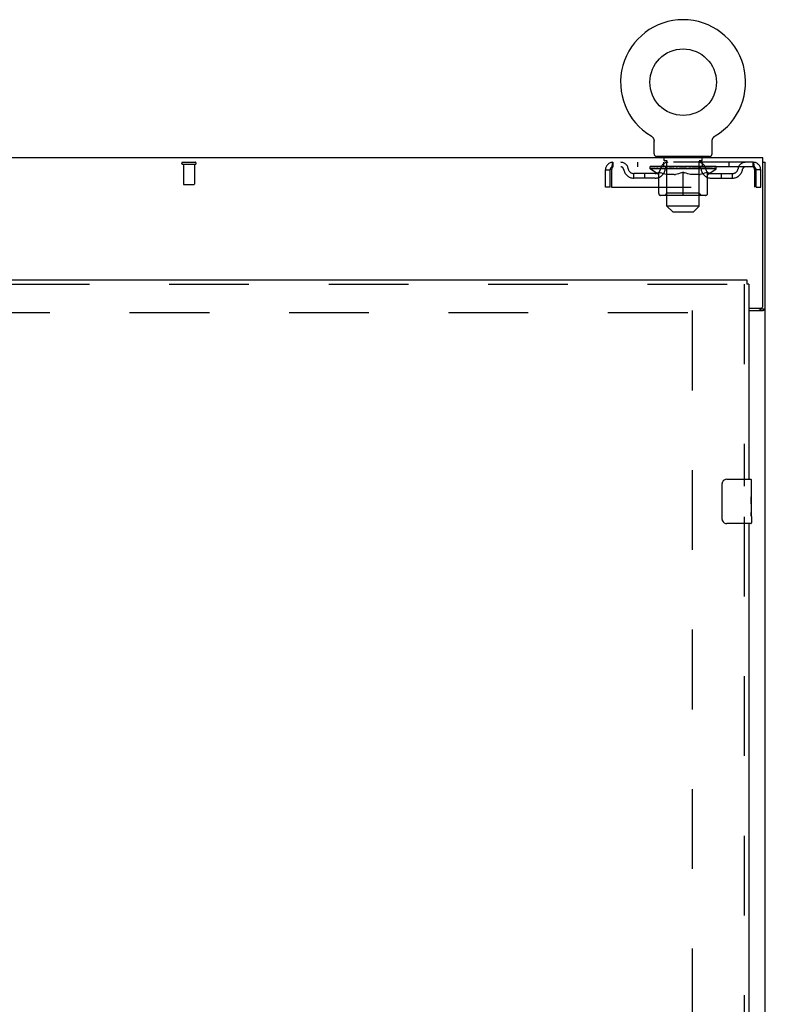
# Model space of a CAD drawing. Header units: inches. Extents: x 0 to 327, y 0 to 212.
# Tile 25 of 35: x 124 to 141, y 132 to 154. Entities that reach past the tile are written whole.
import ezdxf

# ---------------------------------------------------------------- set-up
doc = ezdxf.new("R2010")
doc.units = ezdxf.units.IN
doc.header["$LTSCALE"] = 17.980769
doc.header["$MEASUREMENT"] = 0
doc.linetypes.add('HIDDEN', pattern=[0.2, 0.1, -0.1])
doc.layers.get('0').update_dxf_attribs({"linetype": 'CONTINUOUS'})
doc.layers.add('DEFAULT_2', color=8, linetype='HIDDEN')
doc.layers.add('RIGHTHAND_DOOR_ASSEMBLY', color=7, linetype='CONTINUOUS')

msp = doc.modelspace()

# ---------------------------------------------------------------- linework, layer by layer
at = {"color": 7, "linetype": 'Continuous'}
for p, q in [((138.536, 151.113), (138.54, 151.11)), ((138.537, 151.112), (138.538, 151.112)), ((138.54, 151.11), (138.545, 151.107)), ((138.545, 151.107), (138.549, 151.104)), ((138.549, 151.104), (138.553, 151.101)), ((138.553, 151.101), (138.557, 151.097)), ((138.557, 151.097), (138.561, 151.094)), ((138.561, 151.094), (138.564, 151.09)), ((138.564, 151.09), (138.568, 151.086)), ((138.568, 151.087), (138.571, 151.082)), ((138.571, 151.083), (138.575, 151.078)), ((138.575, 151.079), (138.578, 151.074)), ((138.578, 151.074), (138.581, 151.07)), ((138.581, 151.07), (138.584, 151.066)), ((138.583, 151.066), (138.586, 151.061)), ((138.586, 151.061), (138.589, 151.057)), ((138.589, 151.057), (138.591, 151.052)), ((138.591, 151.052), (138.593, 151.047)), ((138.593, 151.047), (138.595, 151.042)), ((138.595, 151.043), (138.597, 151.038)), ((138.597, 151.038), (138.598, 151.033)), ((138.598, 151.033), (138.6, 151.028)), ((138.6, 151.028), (138.601, 151.023)), ((138.601, 151.023), (138.602, 151.017)), ((138.602, 151.018), (138.603, 151.012)), ((138.603, 151.012), (138.603, 151.007)), ((138.604, 150.997), (138.604, 150.992)), ((138.604, 150.711), (138.604, 150.992)), ((139.914, 150.997), (139.915, 151.002)), ((139.914, 150.992), (139.914, 150.997)), ((139.914, 150.711), (139.914, 150.992)), ((139.915, 151.007), (139.916, 151.012)), ((139.915, 151.002), (139.915, 151.007)), ((139.916, 151.017), (139.918, 151.023)), ((139.916, 151.012), (139.916, 151.018)), ((139.917, 151.023), (139.919, 151.028)), ((139.919, 151.028), (139.92, 151.033)), ((139.92, 151.033), (139.922, 151.038)), ((139.922, 151.038), (139.923, 151.043)), ((139.923, 151.042), (139.925, 151.047)), ((139.925, 151.047), (139.928, 151.052)), ((139.928, 151.052), (139.93, 151.057)), ((139.93, 151.057), (139.932, 151.061)), ((139.932, 151.061), (139.935, 151.066)), ((139.935, 151.066), (139.938, 151.07)), ((139.938, 151.07), (139.941, 151.074)), ((139.941, 151.074), (139.944, 151.079)), ((139.944, 151.078), (139.947, 151.083)), ((139.947, 151.082), (139.951, 151.087)), ((139.95, 151.086), (139.954, 151.09)), ((139.954, 151.09), (139.958, 151.094)), ((139.958, 151.094), (139.962, 151.097)), ((139.961, 151.097), (139.966, 151.101)), ((139.965, 151.101), (139.97, 151.104)), ((139.969, 151.104), (139.974, 151.107)), ((139.974, 151.107), (139.978, 151.11)), ((139.974, 151.107), (139.975, 151.108)), ((139.978, 151.11), (139.982, 151.113)), ((139.981, 151.112), (139.982, 151.112)), ((138.664, 150.621), (138.664, 150.651)), ((139.854, 150.651), (138.664, 150.651)), ((139.854, 150.621), (139.854, 150.651)), ((141.061, 150.517), (141.113, 150.517)), ((141.009, 147.225), (141.009, 147.21)), ((141.009, 147.21), (141.113, 147.21))]:
    msp.add_line(p, q, dxfattribs=at)
at = {"color": 3, "linetype": 'Continuous'}
for p, q in [((141.061, 150.621), (69.165, 150.621)), ((141.061, 147.285), (141.061, 150.621)), ((141.113, 60.725), (141.113, 150.517)), ((140.738, 147.225), (141.001, 147.225)), ((140.738, 147.173), (141.054, 147.173))]:
    msp.add_line(p, q, dxfattribs=at)
at = {"color": 7, "linetype": 'Continuous'}
for points in [[(138.603, 151.007), (138.604, 151.002), (138.604, 150.997), (138.604, 150.992)], [(140.977, 147.173), (140.977, 147.175), (140.977, 147.177), (140.977, 147.179), (140.978, 147.181), (140.979, 147.183), (140.98, 147.184), (140.981, 147.186), (140.983, 147.187), (140.984, 147.189), (140.986, 147.19), (140.988, 147.192), (140.99, 147.193), (140.992, 147.194)], [(140.992, 147.194), (140.997, 147.197), (140.999, 147.198), (141.001, 147.2), (141.003, 147.201), (141.005, 147.203), (141.007, 147.204), (141.008, 147.206), (141.009, 147.207), (141.009, 147.209), (141.009, 147.21)]]:
    msp.add_lwpolyline(points, dxfattribs=at)
at = {"color": 3, "linetype": 'Continuous'}
for points in [[(141.075, 147.184), (141.082, 147.187), (141.086, 147.188), (141.089, 147.189), (141.093, 147.191), (141.096, 147.192), (141.099, 147.194), (141.101, 147.195), (141.104, 147.197), (141.106, 147.198), (141.108, 147.2), (141.11, 147.201), (141.111, 147.203), (141.112, 147.205), (141.113, 147.207), (141.113, 147.208), (141.113, 147.21)], [(141.054, 147.173), (141.056, 147.175), (141.058, 147.176), (141.061, 147.178), (141.064, 147.179), (141.067, 147.181), (141.071, 147.182), (141.075, 147.184)]]:
    msp.add_lwpolyline(points, dxfattribs=at)
at = {"color": 7, "linetype": 'Continuous'}
msp.add_circle((139.259, 152.323), 0.75, dxfattribs=at)
for centre, radius, start, end in [((139.259, 152.323), 1.41, 300.818, 239.182), ((138.664, 150.711), 0.06, 180, 270), ((139.854, 150.711), 0.06, 270, 360)]:
    msp.add_arc(centre, radius, start, end, dxfattribs=at)
at = {"color": 3, "linetype": 'Continuous'}
msp.add_arc((141.001, 147.285), 0.06, 270, 360, dxfattribs=at)
at = {"layer": 'DEFAULT_2', "color": 8, "linetype": 'HIDDEN'}
for p, q in [((138.536, 151.113), (138.536, 151.113)), ((138.544, 151.108), (138.545, 151.107)), ((139.982, 151.113), (139.982, 151.113)), ((139.982, 151.113), (139.982, 151.113)), ((138.829, 150.561), (138.829, 150.641)), ((138.896, 150.551), (138.839, 150.551)), ((138.894, 149.531), (138.894, 150.541)), ((139.679, 150.551), (139.622, 150.551)), ((139.624, 149.531), (139.624, 150.541)), ((139.689, 150.561), (139.689, 150.641)), ((127.971, 150.517), (128.255, 150.517)), ((127.971, 150.474), (128.255, 150.474)), ((127.989, 150.474), (127.989, 150.027)), ((128.237, 150.474), (128.237, 150.027)), ((137.509, 149.955), (137.509, 150.35)), ((137.509, 150.35), (137.613, 150.35)), ((137.613, 149.955), (137.613, 150.35)), ((137.643, 150.35), (137.643, 149.955)), ((137.676, 150.517), (137.676, 150.413)), ((140.842, 150.517), (137.676, 150.517)), ((140.842, 150.413), (137.676, 150.413)), ((138.228, 150.517), (138.228, 150.413)), ((138.516, 150.37), (138.516, 150.425)), ((140.003, 150.37), (138.516, 150.37)), ((138.702, 150.24), (138.516, 150.37)), ((138.527, 150.417), (138.527, 150.425)), ((138.538, 150.413), (138.538, 150.417)), ((138.548, 150.413), (138.548, 150.417)), ((138.549, 150.413), (138.549, 150.417)), ((138.561, 150.417), (138.561, 150.425)), ((138.58, 150.413), (138.58, 150.417)), ((138.582, 150.413), (138.582, 150.417)), ((138.615, 150.417), (138.615, 150.425)), ((138.633, 150.413), (138.633, 150.417)), ((138.636, 150.413), (138.636, 150.417)), ((138.872, 150.417), (138.643, 150.417)), ((138.69, 150.417), (138.69, 150.425)), ((138.691, 150.413), (138.691, 150.417)), ((138.692, 150.413), (138.692, 150.417)), ((138.695, 150.413), (138.695, 150.417)), ((138.704, 150.413), (138.704, 150.417)), ((138.705, 150.413), (138.705, 150.417)), ((138.709, 150.413), (138.709, 150.417)), ((138.712, 150.413), (138.712, 150.418)), ((138.716, 150.413), (138.716, 150.417)), ((138.735, 150.413), (138.735, 150.417)), ((138.753, 150.413), (138.753, 150.417)), ((138.755, 150.413), (138.755, 150.42)), ((138.781, 150.417), (138.781, 150.425)), ((138.781, 150.413), (138.781, 150.417)), ((138.793, 150.413), (138.793, 150.417)), ((138.798, 150.413), (138.798, 150.417)), ((138.806, 150.413), (138.806, 150.417)), ((138.822, 150.413), (138.822, 150.517)), ((138.822, 150.413), (138.822, 150.422)), ((138.842, 150.413), (138.842, 150.417)), ((138.845, 150.413), (138.845, 150.417)), ((138.872, 150.413), (138.872, 150.417)), ((138.951, 150.417), (138.885, 150.417)), ((138.887, 150.417), (138.887, 150.425)), ((138.893, 149.818), (138.893, 150.367)), ((138.896, 150.413), (138.896, 150.417)), ((138.901, 150.413), (138.901, 150.417)), ((138.908, 150.413), (138.908, 150.423)), ((138.916, 150.413), (138.916, 150.417)), ((138.927, 150.413), (138.927, 150.417)), ((138.951, 150.413), (138.951, 150.417)), ((139.038, 150.417), (138.976, 150.417)), ((139, 150.413), (139, 150.417)), ((139.005, 150.417), (139.005, 150.425)), ((139.009, 150.413), (139.009, 150.417)), ((139.012, 150.413), (139.012, 150.424)), ((139.015, 150.413), (139.015, 150.417)), ((139.025, 150.413), (139.025, 150.417)), ((139.038, 150.413), (139.038, 150.417)), ((139.133, 150.417), (139.075, 150.417)), ((139.091, 150.413), (139.091, 150.417)), ((139.124, 150.417), (139.216, 150.422)), ((139.13, 150.417), (139.13, 150.425)), ((139.131, 150.425), (139.13, 150.425)), ((139.131, 150.417), (139.131, 150.425)), ((139.131, 150.413), (139.131, 150.417)), ((139.133, 150.413), (139.133, 150.417)), ((139.136, 150.413), (139.136, 150.417)), ((139.137, 150.413), (139.137, 150.417)), ((139.18, 150.417), (139.253, 150.417)), ((139.188, 150.413), (139.188, 150.417)), ((139.192, 150.417), (139.192, 150.421)), ((139.216, 150.417), (139.216, 150.422)), ((139.231, 150.413), (139.231, 150.417)), ((139.256, 150.417), (139.256, 150.417)), ((139.256, 150.413), (139.256, 150.417)), ((139.256, 150.413), (139.256, 150.417)), ((139.259, 150.417), (139.259, 150.425)), ((139.259, 150.425), (139.394, 150.417)), ((139.262, 150.413), (139.262, 150.417)), ((139.262, 150.413), (139.262, 150.417)), ((139.262, 150.417), (139.262, 150.417)), ((139.287, 150.413), (139.287, 150.417)), ((139.287, 150.417), (139.338, 150.417)), ((139.33, 150.413), (139.33, 150.417)), ((139.381, 150.413), (139.381, 150.417)), ((139.383, 150.413), (139.383, 150.417)), ((139.386, 150.413), (139.386, 150.417)), ((139.386, 150.417), (139.443, 150.417)), ((139.388, 150.417), (139.388, 150.425)), ((139.388, 150.417), (139.388, 150.425)), ((139.388, 150.425), (139.388, 150.425)), ((139.388, 150.413), (139.388, 150.417)), ((139.427, 150.413), (139.427, 150.417)), ((139.48, 150.413), (139.48, 150.417)), ((139.48, 150.417), (139.543, 150.417)), ((139.494, 150.413), (139.494, 150.417)), ((139.503, 150.413), (139.503, 150.417)), ((139.506, 150.413), (139.506, 150.424)), ((139.509, 150.413), (139.509, 150.417)), ((139.513, 150.417), (139.513, 150.425)), ((139.519, 150.413), (139.519, 150.417)), ((139.568, 150.413), (139.568, 150.417)), ((139.568, 150.417), (139.633, 150.417)), ((139.592, 150.413), (139.592, 150.417)), ((139.603, 150.413), (139.603, 150.417)), ((139.61, 150.413), (139.61, 150.423)), ((139.617, 150.413), (139.617, 150.417)), ((139.623, 150.413), (139.623, 150.417)), ((139.625, 149.818), (139.625, 150.367)), ((139.631, 150.417), (139.631, 150.425)), ((139.646, 150.413), (139.646, 150.417)), ((139.646, 150.417), (139.875, 150.417)), ((139.674, 150.413), (139.674, 150.417)), ((139.676, 150.413), (139.676, 150.417)), ((139.697, 150.413), (139.697, 150.517)), ((139.697, 150.413), (139.697, 150.422)), ((139.713, 150.413), (139.713, 150.417)), ((139.721, 150.413), (139.721, 150.417)), ((139.726, 150.413), (139.726, 150.417)), ((139.737, 150.417), (139.737, 150.425)), ((139.737, 150.413), (139.737, 150.417)), ((139.763, 150.413), (139.763, 150.42)), ((139.765, 150.413), (139.765, 150.417)), ((139.783, 150.413), (139.783, 150.417)), ((139.803, 150.413), (139.803, 150.417)), ((139.807, 150.413), (139.807, 150.418)), ((139.81, 150.413), (139.81, 150.417)), ((139.814, 150.413), (139.814, 150.417)), ((139.814, 150.413), (139.814, 150.417)), ((139.816, 150.24), (140.003, 150.37)), ((139.824, 150.413), (139.824, 150.417)), ((139.827, 150.413), (139.827, 150.417)), ((139.827, 150.413), (139.827, 150.417)), ((139.829, 150.417), (139.829, 150.425)), ((139.882, 150.413), (139.882, 150.417)), ((139.886, 150.413), (139.886, 150.417)), ((139.903, 150.417), (139.903, 150.425)), ((139.936, 150.413), (139.936, 150.417)), ((139.938, 150.413), (139.938, 150.417)), ((139.958, 150.417), (139.958, 150.425)), ((139.969, 150.413), (139.969, 150.417)), ((139.97, 150.413), (139.97, 150.417)), ((139.981, 150.413), (139.981, 150.417)), ((139.991, 150.417), (139.991, 150.425)), ((140.003, 150.37), (140.003, 150.425)), ((140.29, 150.517), (140.29, 150.413)), ((140.842, 150.413), (140.842, 150.517)), ((140.875, 150.35), (140.87, 150.387)), ((140.875, 149.955), (140.875, 150.35)), ((140.905, 149.955), (140.905, 150.35)), ((141.009, 150.35), (140.905, 150.35)), ((141.009, 149.955), (141.009, 150.35)), ((138.145, 150.162), (138.145, 150.266)), ((138.628, 150.266), (138.145, 150.266)), ((138.628, 150.162), (138.145, 150.162)), ((138.395, 150.162), (138.395, 150.266)), ((138.702, 150.24), (138.709, 150.24)), ((138.709, 149.815), (138.709, 150.295)), ((138.709, 150.295), (138.743, 150.281)), ((138.778, 150.27), (138.743, 150.281)), ((138.811, 150.26), (138.777, 150.27)), ((138.844, 150.251), (138.81, 150.26)), ((138.877, 150.245), (138.844, 150.251)), ((138.91, 150.24), (138.877, 150.245)), ((139.058, 150.24), (138.91, 150.24)), ((139.058, 150.24), (139.091, 150.245)), ((139.124, 150.251), (139.091, 150.245)), ((139.158, 150.26), (139.124, 150.251)), ((139.191, 150.27), (139.157, 150.26)), ((139.225, 150.281), (139.19, 150.27)), ((139.259, 150.295), (139.224, 150.281)), ((139.259, 149.772), (139.259, 150.295)), ((139.259, 150.295), (139.294, 150.281)), ((139.328, 150.27), (139.294, 150.281)), ((139.362, 150.26), (139.327, 150.27)), ((139.395, 150.251), (139.361, 150.26)), ((139.428, 150.245), (139.394, 150.251)), ((139.46, 150.24), (139.427, 150.245)), ((139.609, 150.24), (139.46, 150.24)), ((139.609, 150.24), (139.642, 150.245)), ((139.675, 150.251), (139.641, 150.245)), ((139.708, 150.26), (139.674, 150.251)), ((139.741, 150.27), (139.707, 150.26)), ((139.775, 150.281), (139.741, 150.27)), ((139.81, 150.295), (139.775, 150.281)), ((139.81, 149.815), (139.81, 150.295)), ((139.81, 150.24), (139.816, 150.24)), ((139.891, 150.266), (140.374, 150.266)), ((139.891, 150.162), (140.374, 150.162)), ((140.124, 150.162), (140.124, 150.266)), ((140.374, 150.162), (140.374, 150.266)), ((127.999, 150.017), (128.227, 150.017)), ((137.613, 149.955), (137.509, 149.955)), ((137.643, 149.955), (140.875, 149.955)), ((140.905, 149.955), (141.009, 149.955)), ((139.766, 149.772), (138.752, 149.772)), ((138.893, 149.818), (138.847, 149.772)), ((139.625, 149.818), (138.893, 149.818)), ((139.625, 149.818), (139.672, 149.772)), ((139.624, 149.531), (138.894, 149.531)), ((139.024, 149.401), (138.894, 149.531)), ((139.494, 149.401), (139.624, 149.531)), ((139.024, 149.401), (139.494, 149.401)), ((139.363, 147.121), (106.759, 147.121)), ((139.467, 147.173), (139.467, 68.069))]:
    msp.add_line(p, q, dxfattribs=at)
for points in [[(137.676, 150.517), (137.674, 150.516), (137.671, 150.513), (137.669, 150.508), (137.667, 150.501), (137.664, 150.492), (137.662, 150.481), (137.66, 150.468), (137.657, 150.454), (137.655, 150.439), (137.653, 150.423), (137.65, 150.405), (137.648, 150.387), (137.643, 150.35)], [(137.676, 150.413), (137.674, 150.413), (137.671, 150.412), (137.669, 150.41), (137.667, 150.407), (137.664, 150.404), (137.662, 150.399), (137.66, 150.395), (137.657, 150.39), (137.655, 150.384), (137.653, 150.378), (137.65, 150.371), (137.648, 150.364), (137.643, 150.35)], [(140.87, 150.387), (140.868, 150.405), (140.866, 150.423), (140.863, 150.439), (140.861, 150.454), (140.859, 150.468), (140.856, 150.481), (140.854, 150.492), (140.852, 150.501), (140.849, 150.508), (140.847, 150.513), (140.845, 150.516), (140.842, 150.517)], [(140.875, 150.35), (140.873, 150.357), (140.87, 150.364), (140.868, 150.371), (140.866, 150.378), (140.863, 150.384), (140.861, 150.39), (140.859, 150.395), (140.856, 150.399), (140.854, 150.404), (140.852, 150.407), (140.849, 150.41), (140.847, 150.412), (140.845, 150.413), (140.842, 150.413)]]:
    msp.add_lwpolyline(points, dxfattribs=at)
for centre, radius, start, end in [((138.819, 150.641), 0.01, 0, 90), ((138.839, 150.561), 0.01, 180, 270), ((138.884, 150.541), 0.01, 0, 90), ((139.634, 150.541), 0.01, 90, 180), ((139.679, 150.561), 0.01, 270, 360), ((139.699, 150.641), 0.01, 90, 180), ((127.971, 150.496), 0.0215, 90, 270), ((128.255, 150.496), 0.0215, 270, 90), ((137.676, 150.35), 0.167, 90, 180), ((137.676, 150.35), 0.063, 90, 180), ((137.856, 150.35), 0.167, 8.0716, 90), ((137.856, 150.351), 0.0625, 7.9863, 90), ((138.145, 150.391), 0.229, 187.9863, 270), ((138.145, 150.391), 0.125, 188.0716, 270), ((138.628, 150.391), 0.125, 270, 351.9284), ((138.628, 150.391), 0.229, 270, 352.0137), ((138.917, 150.35), 0.167, 90, 171.9284), ((138.847, 150.367), 0.0466, 0, 90), ((138.916, 150.351), 0.0625, 90, 172.0137), ((139.602, 150.35), 0.167, 8.0716, 90), ((139.602, 150.351), 0.0625, 7.9863, 90), ((139.672, 150.367), 0.0466, 90, 180), ((139.891, 150.391), 0.229, 187.9863, 270), ((139.891, 150.391), 0.125, 188.0716, 270), ((140.374, 150.391), 0.125, 270, 351.9284), ((140.374, 150.391), 0.229, 270, 352.0137), ((140.663, 150.35), 0.167, 90, 171.9284), ((140.662, 150.351), 0.0625, 90, 172.0137), ((140.842, 150.35), 0.167, 0, 90), ((140.842, 150.35), 0.063, 0, 90), ((127.999, 150.027), 0.01, 180, 270), ((128.227, 150.027), 0.01, 270, 360), ((138.752, 149.815), 0.0434, 180, 270), ((139.766, 149.815), 0.0434, 270, 360)]:
    msp.add_arc(centre, radius, start, end, dxfattribs=at)
for centre, major_axis, ratio, start_param, end_param in [((139.259, 150.425), (0.743, 0.008), 0.059247, 2.966439, 3.140971), ((138.492, 150.411), (0.232, 0), 0.060167, 0.426548, 1.470503), ((139.259, 150.425), (0.744, 0), 0.060167, 3.141593, 3.316126), ((138.492, 150.403), (0.232, 0.002), 0.059247, 1.374323, 1.469882), ((139.259, 150.425), (0.743, 0.015), 0.056515, 2.79136, 2.965893), ((138.464, 150.411), (0.232, 0.002), 0.059247, 0.251393, 1.295349), ((138.544, 150.411), (0.232, -0.002), 0.059247, 0.601702, 1.645657), ((139.259, 150.425), (0.743, -0.008), 0.059247, -2.966439, -2.791906), ((138.544, 150.403), (0.232, 0), 0.060167, 1.549477, 1.645036), ((138.464, 150.403), (0.232, 0.005), 0.056515, 1.199244, 1.294804), ((138.548, 150.406), (0.192, 0.002), 0.059247, 1.051627, 1.625044), ((138.525, 150.406), (0.192, 0.004), 0.056515, 0.876548, 1.449966), ((138.593, 150.406), (0.192, 0), 0.060167, 1.226781, 1.800198), ((139.259, 150.425), (0.743, 0.022), 0.052059, 2.616423, 2.790956), ((138.46, 150.411), (0.232, 0.005), 0.056515, 0.076315, 1.120271), ((138.618, 150.411), (0.232, -0.005), 0.056515, 0.77678, 1.820736), ((139.259, 150.425), (0.743, -0.015), 0.056515, -2.79136, -2.616827), ((138.618, 150.403), (0.232, -0.002), 0.059247, 1.724631, 1.82019), ((138.46, 150.403), (0.232, 0.007), 0.052059, 1.024308, 1.119867), ((138.524, 150.406), (0.192, 0.006), 0.052059, 0.701611, 1.275029), ((138.658, 150.406), (0.192, -0.002), 0.059247, 1.401935, 1.975352), ((139.259, 150.425), (0.743, 0.029), 0.046022, 2.441677, 2.61621), ((138.711, 150.411), (0.232, -0.007), 0.052059, 0.951717, 1.995673), ((139.259, 150.425), (0.743, -0.022), 0.052059, -2.616423, -2.441891), ((138.48, 150.411), (0.232, 0.007), 0.052059, -0.098622, 0.945334), ((138.711, 150.403), (0.232, -0.005), 0.056515, 1.899709, 1.995269), ((138.48, 150.403), (0.232, 0.009), 0.046022, 0.849561, 0.945121), ((138.546, 150.406), (0.192, 0.007), 0.046022, 0.526865, 1.100283), ((138.741, 150.406), (0.192, -0.004), 0.056515, 1.577013, 2.150431), ((139.259, 150.425), (0.743, 0.034), 0.038593, 2.267147, 2.44168), ((138.82, 150.411), (0.232, -0.009), 0.046022, 1.126463, 2.170419), ((138.524, 150.411), (0.232, 0.009), 0.046022, -0.273368, 0.770588), ((139.259, 150.425), (0.743, -0.029), 0.046022, -2.441677, -2.267144), ((138.82, 150.403), (0.232, -0.007), 0.052059, 2.074646, 2.170205), ((138.524, 150.403), (0.232, 0.011), 0.038593, 0.675031, 0.77059), ((138.589, 150.406), (0.192, 0.009), 0.038593, 0.352335, 0.925752), ((138.84, 150.406), (0.192, -0.006), 0.052059, 1.75195, 2.325367), ((139.259, 150.425), (0.743, 0.039), 0.030002, 2.09283, 2.267363), ((138.943, 150.411), (0.232, -0.011), 0.038593, 1.300994, 2.344949), ((138.59, 150.411), (0.232, 0.011), 0.038593, -0.447899, 0.596057), ((139.259, 150.425), (0.743, -0.034), 0.038593, -2.267147, -2.092614), ((138.943, 150.403), (0.232, -0.009), 0.046022, 2.249392, 2.344952), ((138.59, 150.403), (0.232, 0.012), 0.030002, 0.500714, 0.596274), ((138.653, 150.406), (0.192, 0.01), 0.030002, 0.178018, 0.751436), ((138.952, 150.406), (0.192, -0.007), 0.046022, 1.926696, 2.500114), ((138.676, 150.411), (0.232, 0.012), 0.030002, -0.622215, 0.421741), ((139.259, 150.425), (0.743, 0.042), 0.020513, 1.918702, 2.093235), ((139.076, 150.411), (0.232, -0.012), 0.030002, 1.47531, 2.519266), ((139.259, 150.425), (0.743, -0.039), 0.030002, -2.09283, -1.918297), ((139.076, 150.403), (0.232, -0.011), 0.038593, 2.423923, 2.519482), ((138.676, 150.403), (0.232, 0.013), 0.020513, 0.326586, 0.422146), ((138.735, 150.406), (0.192, 0.011), 0.020513, 0.00389, 0.577307), ((139.073, 150.406), (0.192, -0.009), 0.038593, 2.101227, 2.674644), ((138.78, 150.411), (0.232, 0.013), 0.020513, -0.796343, 0.247613), ((139.259, 150.425), (0.743, 0.044), 0.010411, 1.744712, 1.919245), ((139.214, 150.411), (0.232, -0.013), 0.020513, 1.649438, 2.693394), ((139.259, 150.425), (0.743, -0.042), 0.020513, -1.918702, -1.744169), ((139.214, 150.403), (0.232, -0.012), 0.030002, 2.598239, 2.693799), ((138.78, 150.403), (0.232, 0.014), 0.010411, 0.152596, 0.248156), ((138.833, 150.406), (0.192, 0.011), 0.010411, 6.113086, 6.686503), ((139.199, 150.406), (0.192, -0.01), 0.030002, 2.275543, 2.848961), ((138.899, 150.411), (0.232, 0.014), 0.010411, -0.970333, -0.000837), ((139.353, 150.411), (0.232, -0.014), 0.010411, 1.823428, 2.867384), ((139.259, 150.425), (0.743, -0.044), 0.010411, -1.744712, -1.570179), ((139.353, 150.403), (0.232, -0.013), 0.020513, 2.772368, 2.867927), ((139.328, 150.406), (0.192, -0.011), 0.020513, 2.449671, 3.023089), ((139.165, 150.411), (0.232, 0.014), 0.010411, 0.274209, 1.318165), ((139.064, 150.406), (0.192, 0.011), 0.010411, -0.000381, 0.517932), ((139.029, 150.403), (0.232, 0.014), 0.010411, 0.195236, 0.407198), ((139.259, 150.425), (0.743, 0.044), 0.010411, -1.579123, -1.39688), ((139.49, 150.403), (0.232, -0.014), 0.010411, 2.946357, 3.041917), ((139.454, 150.406), (0.192, -0.011), 0.010411, 2.623661, 3.142044), ((139.305, 150.411), (0.232, 0.013), 0.020513, 0.448199, 1.492154), ((139.19, 150.406), (0.192, 0.011), 0.020513, 0.118504, 0.691921), ((139.165, 150.403), (0.232, 0.013), 0.020513, 0.273666, 0.369225), ((139.259, 150.425), (0.743, 0.042), 0.020513, -1.397424, -1.222891), ((139.62, 150.411), (0.232, -0.014), 0.010411, -3.140756, -2.17126), ((139.259, 150.425), (0.743, -0.044), 0.010411, 1.222347, 1.39688), ((139.443, 150.411), (0.232, 0.012), 0.030002, 0.622327, 1.666283), ((139.319, 150.406), (0.192, 0.01), 0.030002, 0.292632, 0.86605), ((139.686, 150.406), (0.192, -0.011), 0.010411, 2.738275, 3.311692), ((139.738, 150.411), (0.232, -0.013), 0.020513, 2.89398, 3.937936), ((139.305, 150.403), (0.232, 0.012), 0.030002, 0.447794, 0.543354), ((139.738, 150.403), (0.232, -0.014), 0.010411, 2.893437, 2.988996), ((139.259, 150.425), (0.743, 0.039), 0.030002, -1.223295, -1.048762), ((139.259, 150.425), (0.743, -0.042), 0.020513, 1.048358, 1.222891), ((139.575, 150.411), (0.232, 0.011), 0.038593, 0.796643, 1.840599), ((139.446, 150.406), (0.192, 0.009), 0.038593, 0.466948, 1.040366), ((139.784, 150.406), (0.192, -0.011), 0.020513, 2.564285, 3.137703), ((139.842, 150.411), (0.232, -0.012), 0.030002, 2.719852, 3.763807), ((139.698, 150.411), (0.232, 0.009), 0.046022, 0.971174, 2.01513), ((139.443, 150.403), (0.232, 0.011), 0.038593, 0.62211, 0.71767), ((139.842, 150.403), (0.232, -0.013), 0.020513, 2.719447, 2.815007), ((139.259, 150.425), (0.743, 0.034), 0.038593, -1.048979, -0.874446), ((139.259, 150.425), (0.743, -0.039), 0.030002, 0.874229, 1.048762), ((139.567, 150.406), (0.192, 0.007), 0.046022, 0.641479, 1.214897), ((139.808, 150.411), (0.232, 0.007), 0.052059, 1.14592, 2.189876), ((139.866, 150.406), (0.192, -0.01), 0.030002, 2.390157, 2.963574), ((139.929, 150.411), (0.232, -0.011), 0.038593, 2.545535, 3.589491), ((139.678, 150.406), (0.192, 0.006), 0.052059, 0.816225, 1.389643), ((139.575, 150.403), (0.232, 0.009), 0.046022, 0.796641, 0.892201), ((139.929, 150.403), (0.232, -0.012), 0.030002, 2.545319, 2.640878), ((139.901, 150.411), (0.232, 0.005), 0.056515, 1.320857, 2.364813), ((139.259, 150.425), (0.743, 0.029), 0.046022, -0.874448, -0.699915), ((139.259, 150.425), (0.743, -0.034), 0.038593, 0.699913, 0.874446), ((139.995, 150.411), (0.232, -0.009), 0.046022, 2.371005, 3.41496), ((139.929, 150.406), (0.192, -0.009), 0.038593, 2.21584, 2.789258), ((139.777, 150.406), (0.192, 0.004), 0.056515, 0.991162, 1.564579), ((139.974, 150.411), (0.232, 0.002), 0.059247, 1.495935, 2.539891), ((140.039, 150.411), (0.232, -0.007), 0.052059, 2.196258, 3.240214), ((139.973, 150.406), (0.192, -0.007), 0.046022, 2.04131, 2.614727), ((139.698, 150.403), (0.232, 0.007), 0.052059, 0.971387, 1.066947), ((139.995, 150.403), (0.232, -0.011), 0.038593, 2.371002, 2.466562), ((140.026, 150.411), (0.232, 0), 0.060167, 1.671089, 2.715045), ((140.059, 150.411), (0.232, -0.005), 0.056515, 2.021322, 3.065278), ((139.861, 150.406), (0.192, 0.002), 0.059247, 1.16624, 1.739658), ((139.259, 150.425), (0.743, 0.022), 0.052059, -0.699702, -0.525169), ((139.259, 150.425), (0.743, -0.029), 0.046022, 0.525382, 0.699915), ((140.054, 150.411), (0.232, -0.002), 0.059247, 1.846243, 2.890199), ((139.994, 150.406), (0.192, -0.006), 0.052059, 1.866564, 2.439981), ((139.926, 150.406), (0.192, 0), 0.060167, 1.341394, 1.914812), ((139.993, 150.406), (0.192, -0.004), 0.056515, 1.691627, 2.265045), ((139.97, 150.406), (0.192, -0.002), 0.059247, 1.516549, 2.089966), ((139.808, 150.403), (0.232, 0.005), 0.056515, 1.146324, 1.241883), ((140.039, 150.403), (0.232, -0.009), 0.046022, 2.196472, 2.292031), ((139.259, 150.425), (0.743, 0.015), 0.056515, -0.524765, -0.350233), ((139.259, 150.425), (0.743, -0.022), 0.052059, 0.350636, 0.525169), ((139.901, 150.403), (0.232, 0.002), 0.059247, 1.321402, 1.416962), ((140.059, 150.403), (0.232, -0.007), 0.052059, 2.021726, 2.117285), ((139.259, 150.425), (0.743, 0.008), 0.059247, -0.349687, -0.175154), ((139.259, 150.425), (0.743, -0.015), 0.056515, 0.1757, 0.350233), ((139.974, 150.403), (0.232, 0), 0.060167, 1.496556, 1.592116), ((140.054, 150.403), (0.232, -0.005), 0.056515, 1.846789, 1.942348), ((140.026, 150.403), (0.232, -0.002), 0.059247, 1.67171, 1.76727), ((139.259, 150.425), (0.744, 0), 0.060167, -0.174533, 0), ((139.259, 150.425), (0.743, -0.008), 0.059247, 0.000621, 0.175154)]:
    msp.add_ellipse(centre, major_axis=major_axis, ratio=ratio, start_param=start_param, end_param=end_param, dxfattribs=at)
at = {"layer": 'RIGHTHAND_DOOR_ASSEMBLY', "color": 3, "linetype": 'Continuous'}
for p, q in [((106.093, 147.871), (140.696, 147.871)), ((140.738, 147.767), (140.738, 143.371)), ((140.738, 142.371), (140.738, 119.871))]:
    msp.add_line(p, q, dxfattribs=at)
at = {"layer": 'RIGHTHAND_DOOR_ASSEMBLY', "color": 7, "linetype": 'Continuous'}
for p, q in [((140.696, 147.871), (140.696, 147.767)), ((140.738, 147.767), (140.696, 147.767)), ((140.143, 142.471), (140.143, 143.271)), ((140.243, 143.371), (140.783, 143.371)), ((140.791, 143.217), (140.791, 142.987)), ((140.798, 143.217), (140.791, 143.217)), ((140.798, 142.792), (140.798, 143.356)), ((140.798, 143.05), (140.791, 143.05)), ((140.798, 142.987), (140.791, 142.987)), ((140.791, 142.756), (140.791, 142.62)), ((140.798, 142.756), (140.791, 142.756)), ((140.798, 142.951), (140.792, 142.951)), ((140.797, 142.819), (140.798, 142.819)), ((140.798, 142.533), (140.798, 142.79)), ((140.792, 142.588), (140.798, 142.588)), ((140.798, 142.532), (140.798, 142.386)), ((140.783, 142.371), (140.243, 142.371))]:
    msp.add_line(p, q, dxfattribs=at)
at = {"layer": 'RIGHTHAND_DOOR_ASSEMBLY', "color": 8, "linetype": 'HIDDEN'}
for p, q in [((106.093, 147.767), (140.696, 147.767)), ((140.634, 147.767), (140.634, 143.216)), ((140.634, 142.526), (140.634, 119.716))]:
    msp.add_line(p, q, dxfattribs=at)
at = {"layer": 'RIGHTHAND_DOOR_ASSEMBLY', "color": 7, "linetype": 'Continuous'}
for points in [[(140.143, 143.271), (140.143, 143.278), (140.144, 143.284), (140.145, 143.29), (140.146, 143.296), (140.148, 143.302), (140.15, 143.307)], [(140.797, 142.817), (140.794, 142.851), (140.793, 142.863), (140.792, 142.875), (140.792, 142.888), (140.791, 142.9), (140.791, 142.913), (140.791, 142.926), (140.792, 142.939), (140.792, 142.951), (140.793, 142.964), (140.794, 142.976)], [(140.798, 142.79), (140.798, 142.798), (140.798, 142.807), (140.797, 142.817)], [(140.793, 142.583), (140.792, 142.592), (140.792, 142.601), (140.791, 142.61), (140.791, 142.62)], [(140.795, 142.559), (140.795, 142.566), (140.794, 142.575), (140.793, 142.583)], [(140.798, 142.532), (140.798, 142.536), (140.798, 142.54), (140.797, 142.546), (140.795, 142.559)], [(140.15, 142.435), (140.148, 142.441), (140.146, 142.447), (140.145, 142.453), (140.144, 142.459), (140.143, 142.465), (140.143, 142.471)]]:
    msp.add_lwpolyline(points, dxfattribs=at)
for centre, radius, start, end in [((140.243, 143.271), 0.1, 90, 158.7946), ((140.783, 143.356), 0.015, 0, 90), ((140.243, 142.471), 0.1, 201.1999, 270), ((140.783, 142.386), 0.015, 270, 360)]:
    msp.add_arc(centre, radius, start, end, dxfattribs=at)
msp.add_ellipse((140.535, 142.955), major_axis=(0.263, 0), ratio=0.432808, start_param=0, end_param=0.179988, dxfattribs=at)

doc.saveas('drawing.dxf')
